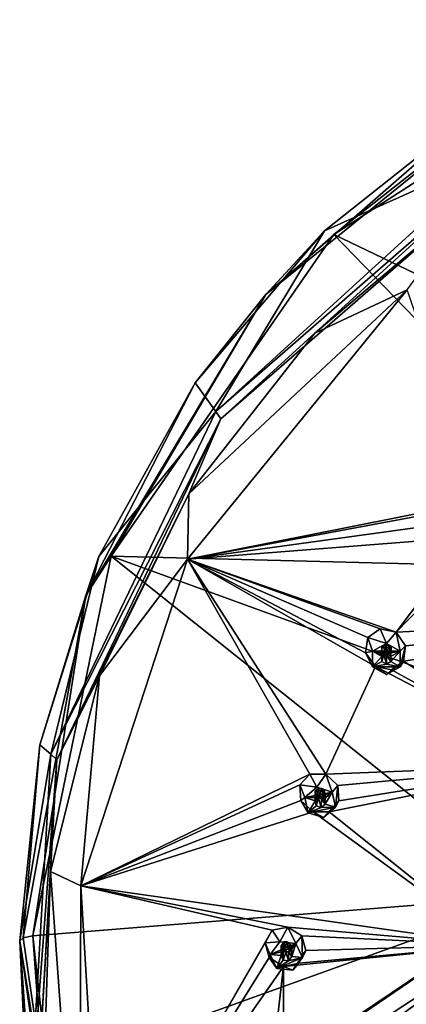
# Model space of a CAD drawing. Header units: millimetres. Extents: x -175 to 175, y 0 to 247.
# Tile 173 of 185: x -48 to -30, y 197 to 243. Entities that reach past the tile are written whole.
import ezdxf

# ---------------------------------------------------------------- set-up
doc = ezdxf.new("R2010")
doc.units = ezdxf.units.MM
doc.header["$LTSCALE"] = 65.185185
for name, color, linetype in [('17', 7, 'CONTINUOUS'), ('18', 7, 'CONTINUOUS'), ('215', 7, 'CONTINUOUS'), ('216', 7, 'CONTINUOUS'), ('217', 7, 'CONTINUOUS'), ('218', 7, 'CONTINUOUS'), ('219', 7, 'CONTINUOUS'), ('220', 7, 'CONTINUOUS'), ('221', 7, 'CONTINUOUS'), ('222', 7, 'CONTINUOUS'), ('223', 7, 'CONTINUOUS'), ('224', 7, 'CONTINUOUS'), ('225', 7, 'CONTINUOUS'), ('226', 7, 'CONTINUOUS'), ('227', 7, 'CONTINUOUS'), ('228', 7, 'CONTINUOUS'), ('229', 7, 'CONTINUOUS'), ('34', 7, 'CONTINUOUS'), ('35', 7, 'CONTINUOUS'), ('408', 7, 'CONTINUOUS'), ('411', 7, 'CONTINUOUS'), ('412', 7, 'CONTINUOUS'), ('54', 7, 'CONTINUOUS'), ('55', 7, 'CONTINUOUS'), ('68', 7, 'CONTINUOUS'), ('90', 7, 'CONTINUOUS')]:
    doc.layers.add(name, color=color, linetype=linetype)

msp = doc.modelspace()

# ---------------------------------------------------------------- linework, layer by layer
at = {"layer": '17', "linetype": 'CONTINUOUS'}
for points in [[(-33.864, 232.956, 16.952), (-18.327, 242.984, 19.639), (-12.218, 222.571, 6.633), (-33.864, 232.956, 16.952)], [(-44.245, 217.949, 12.931), (-33.864, 232.956, 16.952), (-18.719, 217.302, 5.221), (-44.245, 217.949, 12.931)], [(-18.719, 217.302, 5.221), (-33.864, 232.956, 16.952), (-12.218, 222.571, 6.633), (-18.719, 217.302, 5.221)], [(-47.891, 200.246, 8.188), (-44.245, 217.949, 12.931), (-24.435, 202.13, 1.156), (-47.891, 200.246, 8.188)], [(-24.435, 202.13, 1.156), (-44.245, 217.949, 12.931), (-22.962, 210.203, 3.319), (-24.435, 202.13, 1.156)], [(-22.962, 210.203, 3.319), (-44.245, 217.949, 12.931), (-18.719, 217.302, 5.221), (-22.962, 210.203, 3.319)]]:
    msp.add_3dface(points, dxfattribs=at)
at = {"layer": '18', "linetype": 'CONTINUOUS'}
for points in [[(-34.295, 233.134, 17.953), (-26.092, 236.822, 29.646), (-26.945, 238.96, 19.514), (-34.295, 233.134, 17.953)], [(-39.358, 224.707, 26.4), (-26.092, 236.822, 29.646), (-34.295, 233.134, 17.953), (-39.358, 224.707, 26.4)], [(-40.326, 226.035, 16.051), (-39.358, 224.707, 26.4), (-34.295, 233.134, 17.953), (-40.326, 226.035, 16.051)], [(-44.808, 217.936, 13.881), (-39.358, 224.707, 26.4), (-40.326, 226.035, 16.051), (-44.808, 217.936, 13.881)], [(-47.047, 208.712, 22.114), (-39.358, 224.707, 26.4), (-44.808, 217.936, 13.881), (-47.047, 208.712, 22.114)], [(-47.568, 209.147, 11.526), (-47.047, 208.712, 22.114), (-44.808, 217.936, 13.881), (-47.568, 209.147, 11.526)], [(-48.5, 200.008, 9.077), (-47.047, 208.712, 22.114), (-47.568, 209.147, 11.526), (-48.5, 200.008, 9.077)], [(-48.07, 191.105, 17.396), (-47.047, 208.712, 22.114), (-48.5, 200.008, 9.077), (-48.07, 191.105, 17.396)], [(-48.032, 193.515, 7.344), (-48.07, 191.105, 17.396), (-48.5, 200.008, 9.077), (-48.032, 193.515, 7.344)]]:
    msp.add_3dface(points, dxfattribs=at)
at = {"layer": '215', "linetype": 'CONTINUOUS'}
for points in [[(-36.727, 200.51, 24.717), (-37.068, 199.919, 24.461), (-36.379, 199.963, 26.543), (-36.727, 200.51, 24.717)], [(-36.003, 200.654, 25.007), (-36.727, 200.51, 24.717), (-36.379, 199.963, 26.543), (-36.003, 200.654, 25.007)], [(-35.633, 199.887, 26.523), (-36.003, 200.654, 25.007), (-36.379, 199.963, 26.543), (-35.633, 199.887, 26.523)], [(-35.357, 200.241, 25.14), (-36.003, 200.654, 25.007), (-35.633, 199.887, 26.523), (-35.357, 200.241, 25.14)], [(-36.379, 199.963, 26.543), (-37.068, 199.919, 24.461), (-36.82, 199.376, 26.386), (-36.379, 199.963, 26.543)], [(-35.328, 199.225, 26.346), (-35.357, 200.241, 25.14), (-35.633, 199.887, 26.523), (-35.328, 199.225, 26.346)], [(-35.162, 199.554, 25.052), (-35.357, 200.241, 25.14), (-35.328, 199.225, 26.346), (-35.162, 199.554, 25.052)]]:
    msp.add_3dface(points, dxfattribs=at)
at = {"layer": '216', "linetype": 'CONTINUOUS'}
for points in [[(-35.633, 199.887, 26.523), (-36.379, 199.963, 26.543), (-36.82, 199.376, 26.386), (-35.633, 199.887, 26.523)], [(-35.633, 199.887, 26.523), (-36.82, 199.376, 26.386), (-36.175, 199.521, 26.425), (-35.633, 199.887, 26.523)], [(-35.927, 199.496, 26.418), (-35.633, 199.887, 26.523), (-36.175, 199.521, 26.425), (-35.927, 199.496, 26.418)], [(-35.825, 199.275, 26.359), (-35.633, 199.887, 26.523), (-35.927, 199.496, 26.418), (-35.825, 199.275, 26.359)], [(-35.328, 199.225, 26.346), (-35.633, 199.887, 26.523), (-35.825, 199.275, 26.359), (-35.328, 199.225, 26.346)], [(-36.82, 199.376, 26.386), (-36.322, 199.326, 26.373), (-36.175, 199.521, 26.425), (-36.82, 199.376, 26.386)], [(-36.82, 199.376, 26.386), (-36.514, 198.715, 26.209), (-36.322, 199.326, 26.373), (-36.82, 199.376, 26.386)], [(-36.322, 199.326, 26.373), (-36.514, 198.715, 26.209), (-36.221, 199.105, 26.313), (-36.322, 199.326, 26.373)], [(-35.769, 198.639, 26.188), (-35.328, 199.225, 26.346), (-36.514, 198.715, 26.209), (-35.769, 198.639, 26.188)], [(-36.514, 198.715, 26.209), (-35.328, 199.225, 26.346), (-35.972, 199.08, 26.307), (-36.514, 198.715, 26.209)], [(-36.221, 199.105, 26.313), (-36.514, 198.715, 26.209), (-35.972, 199.08, 26.307), (-36.221, 199.105, 26.313)], [(-35.972, 199.08, 26.307), (-35.328, 199.225, 26.346), (-35.825, 199.275, 26.359), (-35.972, 199.08, 26.307)]]:
    msp.add_3dface(points, dxfattribs=at)
at = {"layer": '217', "linetype": 'CONTINUOUS'}
for points in [[(-36.175, 199.521, 26.425), (-36.322, 199.326, 26.373), (-36.178, 199.958, 24.79), (-36.175, 199.521, 26.425)], [(-36.322, 199.326, 26.373), (-36.322, 199.775, 24.697), (-36.178, 199.958, 24.79), (-36.322, 199.326, 26.373)], [(-36.047, 199.967, 24.838), (-36.175, 199.521, 26.425), (-36.178, 199.958, 24.79), (-36.047, 199.967, 24.838)], [(-35.927, 199.496, 26.418), (-36.175, 199.521, 26.425), (-36.047, 199.967, 24.838), (-35.927, 199.496, 26.418)], [(-35.923, 199.909, 24.868), (-35.927, 199.496, 26.418), (-36.047, 199.967, 24.838), (-35.923, 199.909, 24.868)], [(-35.825, 199.68, 24.85), (-35.927, 199.496, 26.418), (-35.923, 199.909, 24.868), (-35.825, 199.68, 24.85)], [(-35.825, 199.275, 26.359), (-35.927, 199.496, 26.418), (-35.825, 199.68, 24.85), (-35.825, 199.275, 26.359)]]:
    msp.add_3dface(points, dxfattribs=at)
at = {"layer": '218', "linetype": 'CONTINUOUS'}
for points in [[(-37.068, 199.919, 24.461), (-36.867, 199.225, 24.373), (-36.82, 199.376, 26.386), (-37.068, 199.919, 24.461)], [(-36.82, 199.376, 26.386), (-36.867, 199.225, 24.373), (-36.514, 198.715, 26.209), (-36.82, 199.376, 26.386)], [(-35.496, 198.968, 24.799), (-35.162, 199.554, 25.052), (-35.769, 198.639, 26.188), (-35.496, 198.968, 24.799)], [(-35.162, 199.554, 25.052), (-35.328, 199.225, 26.346), (-35.769, 198.639, 26.188), (-35.162, 199.554, 25.052)], [(-36.867, 199.225, 24.373), (-36.204, 198.814, 24.514), (-36.514, 198.715, 26.209), (-36.867, 199.225, 24.373)], [(-36.204, 198.814, 24.514), (-35.496, 198.968, 24.799), (-35.769, 198.639, 26.188), (-36.204, 198.814, 24.514)], [(-36.204, 198.814, 24.514), (-35.769, 198.639, 26.188), (-36.514, 198.715, 26.209), (-36.204, 198.814, 24.514)]]:
    msp.add_3dface(points, dxfattribs=at)
at = {"layer": '219', "linetype": 'CONTINUOUS'}
for points in [[(-36.322, 199.326, 26.373), (-36.221, 199.105, 26.313), (-36.322, 199.775, 24.697), (-36.322, 199.326, 26.373)], [(-36.322, 199.775, 24.697), (-36.221, 199.105, 26.313), (-36.223, 199.545, 24.679), (-36.322, 199.775, 24.697)], [(-36.223, 199.545, 24.679), (-36.221, 199.105, 26.313), (-36.099, 199.487, 24.709), (-36.223, 199.545, 24.679)], [(-36.221, 199.105, 26.313), (-35.972, 199.08, 26.307), (-36.099, 199.487, 24.709), (-36.221, 199.105, 26.313)], [(-36.099, 199.487, 24.709), (-35.972, 199.08, 26.307), (-35.968, 199.497, 24.758), (-36.099, 199.487, 24.709)], [(-35.972, 199.08, 26.307), (-35.825, 199.275, 26.359), (-35.968, 199.497, 24.758), (-35.972, 199.08, 26.307)], [(-35.825, 199.275, 26.359), (-35.825, 199.68, 24.85), (-35.968, 199.497, 24.758), (-35.825, 199.275, 26.359)]]:
    msp.add_3dface(points, dxfattribs=at)
at = {"layer": '220', "linetype": 'CONTINUOUS'}
for points in [[(-34.982, 207.79, 26.668), (-35.448, 207.281, 26.434), (-34.653, 207.174, 28.475), (-34.982, 207.79, 26.668)], [(-34.23, 207.784, 26.917), (-34.982, 207.79, 26.668), (-34.653, 207.174, 28.475), (-34.23, 207.784, 26.917)], [(-33.94, 206.95, 28.415), (-34.23, 207.784, 26.917), (-34.653, 207.174, 28.475), (-33.94, 206.95, 28.415)], [(-33.674, 207.249, 27.018), (-34.23, 207.784, 26.917), (-33.94, 206.95, 28.415), (-33.674, 207.249, 27.018)], [(-34.653, 207.174, 28.475), (-35.448, 207.281, 26.434), (-35.21, 206.689, 28.346), (-34.653, 207.174, 28.475)], [(-33.784, 206.241, 28.226), (-33.674, 207.249, 27.018), (-33.94, 206.95, 28.415), (-33.784, 206.241, 28.226)], [(-33.625, 206.537, 26.923), (-33.674, 207.249, 27.018), (-33.784, 206.241, 28.226), (-33.625, 206.537, 26.923)]]:
    msp.add_3dface(points, dxfattribs=at)
at = {"layer": '221', "linetype": 'CONTINUOUS'}
for points in [[(-33.94, 206.95, 28.415), (-34.653, 207.174, 28.475), (-35.21, 206.689, 28.346), (-33.94, 206.95, 28.415)], [(-33.94, 206.95, 28.415), (-35.21, 206.689, 28.346), (-34.549, 206.701, 28.349), (-33.94, 206.95, 28.415)], [(-34.311, 206.627, 28.329), (-33.94, 206.95, 28.415), (-34.549, 206.701, 28.349), (-34.311, 206.627, 28.329)], [(-34.259, 206.391, 28.266), (-33.94, 206.95, 28.415), (-34.311, 206.627, 28.329), (-34.259, 206.391, 28.266)], [(-33.784, 206.241, 28.226), (-33.94, 206.95, 28.415), (-34.259, 206.391, 28.266), (-33.784, 206.241, 28.226)], [(-35.21, 206.689, 28.346), (-34.735, 206.54, 28.306), (-34.549, 206.701, 28.349), (-35.21, 206.689, 28.346)], [(-35.21, 206.689, 28.346), (-35.054, 205.981, 28.156), (-34.735, 206.54, 28.306), (-35.21, 206.689, 28.346)], [(-34.735, 206.54, 28.306), (-35.054, 205.981, 28.156), (-34.683, 206.304, 28.242), (-34.735, 206.54, 28.306)], [(-34.683, 206.304, 28.242), (-35.054, 205.981, 28.156), (-34.445, 206.229, 28.222), (-34.683, 206.304, 28.242)], [(-34.445, 206.229, 28.222), (-33.784, 206.241, 28.226), (-34.259, 206.391, 28.266), (-34.445, 206.229, 28.222)], [(-34.341, 205.757, 28.096), (-33.784, 206.241, 28.226), (-35.054, 205.981, 28.156), (-34.341, 205.757, 28.096)], [(-35.054, 205.981, 28.156), (-33.784, 206.241, 28.226), (-34.445, 206.229, 28.222), (-35.054, 205.981, 28.156)]]:
    msp.add_3dface(points, dxfattribs=at)
at = {"layer": '222', "linetype": 'CONTINUOUS'}
for points in [[(-34.549, 206.701, 28.349), (-34.735, 206.54, 28.306), (-34.552, 207.139, 26.714), (-34.549, 206.701, 28.349)], [(-34.735, 206.54, 28.306), (-34.735, 206.989, 26.63), (-34.552, 207.139, 26.714), (-34.735, 206.54, 28.306)], [(-34.419, 207.121, 26.755), (-34.549, 206.701, 28.349), (-34.552, 207.139, 26.714), (-34.419, 207.121, 26.755)], [(-34.311, 206.627, 28.329), (-34.549, 206.701, 28.349), (-34.419, 207.121, 26.755), (-34.311, 206.627, 28.329)], [(-34.308, 207.039, 26.779), (-34.311, 206.627, 28.329), (-34.419, 207.121, 26.755), (-34.308, 207.039, 26.779)], [(-34.259, 206.795, 26.757), (-34.311, 206.627, 28.329), (-34.308, 207.039, 26.779), (-34.259, 206.795, 26.757)], [(-34.259, 206.391, 28.266), (-34.311, 206.627, 28.329), (-34.259, 206.795, 26.757), (-34.259, 206.391, 28.266)]]:
    msp.add_3dface(points, dxfattribs=at)
at = {"layer": '223', "linetype": 'CONTINUOUS'}
for points in [[(-35.448, 207.281, 26.434), (-35.395, 206.561, 26.339), (-35.21, 206.689, 28.346), (-35.448, 207.281, 26.434)], [(-35.21, 206.689, 28.346), (-35.395, 206.561, 26.339), (-35.054, 205.981, 28.156), (-35.21, 206.689, 28.346)], [(-35.395, 206.561, 26.339), (-34.821, 206.025, 26.446), (-35.054, 205.981, 28.156), (-35.395, 206.561, 26.339)], [(-34.083, 206.032, 26.692), (-33.625, 206.537, 26.923), (-34.341, 205.757, 28.096), (-34.083, 206.032, 26.692)], [(-33.625, 206.537, 26.923), (-33.784, 206.241, 28.226), (-34.341, 205.757, 28.096), (-33.625, 206.537, 26.923)], [(-34.821, 206.025, 26.446), (-34.341, 205.757, 28.096), (-35.054, 205.981, 28.156), (-34.821, 206.025, 26.446)], [(-34.821, 206.025, 26.446), (-34.083, 206.032, 26.692), (-34.341, 205.757, 28.096), (-34.821, 206.025, 26.446)]]:
    msp.add_3dface(points, dxfattribs=at)
at = {"layer": '224', "linetype": 'CONTINUOUS'}
for points in [[(-34.735, 206.54, 28.306), (-34.683, 206.304, 28.242), (-34.735, 206.989, 26.63), (-34.735, 206.54, 28.306)], [(-34.735, 206.989, 26.63), (-34.683, 206.304, 28.242), (-34.685, 206.744, 26.608), (-34.735, 206.989, 26.63)], [(-34.685, 206.744, 26.608), (-34.683, 206.304, 28.242), (-34.574, 206.662, 26.632), (-34.685, 206.744, 26.608)], [(-34.259, 206.391, 28.266), (-34.259, 206.795, 26.757), (-34.441, 206.645, 26.673), (-34.259, 206.391, 28.266)], [(-34.683, 206.304, 28.242), (-34.445, 206.229, 28.222), (-34.574, 206.662, 26.632), (-34.683, 206.304, 28.242)], [(-34.574, 206.662, 26.632), (-34.445, 206.229, 28.222), (-34.441, 206.645, 26.673), (-34.574, 206.662, 26.632)], [(-34.445, 206.229, 28.222), (-34.259, 206.391, 28.266), (-34.441, 206.645, 26.673), (-34.445, 206.229, 28.222)]]:
    msp.add_3dface(points, dxfattribs=at)
at = {"layer": '225', "linetype": 'CONTINUOUS'}
for points in [[(-31.708, 214.561, 28.482), (-32.279, 214.157, 28.276), (-31.413, 213.881, 30.273), (-31.708, 214.561, 28.482)], [(-30.96, 214.402, 28.691), (-31.708, 214.561, 28.482), (-31.413, 213.881, 30.273), (-30.96, 214.402, 28.691)], [(-31.413, 213.881, 30.273), (-32.279, 214.157, 28.276), (-32.062, 213.519, 30.176), (-31.413, 213.881, 30.273)], [(-30.763, 213.519, 30.176), (-30.96, 214.402, 28.691), (-31.413, 213.881, 30.273), (-30.763, 213.519, 30.176)], [(-30.518, 213.766, 28.764), (-30.96, 214.402, 28.691), (-30.763, 213.519, 30.176), (-30.518, 213.766, 28.764)], [(-30.619, 213.059, 28.67), (-30.518, 213.766, 28.764), (-30.763, 212.794, 29.981), (-30.619, 213.059, 28.67)], [(-30.763, 212.794, 29.981), (-30.518, 213.766, 28.764), (-30.763, 213.519, 30.176), (-30.763, 212.794, 29.981)]]:
    msp.add_3dface(points, dxfattribs=at)
at = {"layer": '226', "linetype": 'CONTINUOUS'}
for points in [[(-30.763, 213.519, 30.176), (-31.413, 213.881, 30.273), (-32.062, 213.519, 30.176), (-30.763, 213.519, 30.176)], [(-30.763, 213.519, 30.176), (-32.062, 213.519, 30.176), (-31.413, 213.398, 30.143), (-30.763, 213.519, 30.176)], [(-32.062, 213.519, 30.176), (-32.062, 212.794, 29.981), (-31.629, 213.277, 30.111), (-32.062, 213.519, 30.176)], [(-32.062, 213.519, 30.176), (-31.629, 213.277, 30.111), (-31.413, 213.398, 30.143), (-32.062, 213.519, 30.176)], [(-31.629, 213.277, 30.111), (-32.062, 212.794, 29.981), (-31.629, 213.036, 30.046), (-31.629, 213.277, 30.111)], [(-31.196, 213.277, 30.111), (-30.763, 213.519, 30.176), (-31.413, 213.398, 30.143), (-31.196, 213.277, 30.111)], [(-30.763, 212.794, 29.981), (-30.763, 213.519, 30.176), (-31.196, 213.036, 30.046), (-30.763, 212.794, 29.981)], [(-31.196, 213.036, 30.046), (-30.763, 213.519, 30.176), (-31.196, 213.277, 30.111), (-31.196, 213.036, 30.046)], [(-31.629, 213.036, 30.046), (-32.062, 212.794, 29.981), (-31.413, 212.915, 30.014), (-31.629, 213.036, 30.046)], [(-32.062, 212.794, 29.981), (-30.763, 212.794, 29.981), (-31.413, 212.915, 30.014), (-32.062, 212.794, 29.981)], [(-31.413, 212.432, 29.884), (-30.763, 212.794, 29.981), (-32.062, 212.794, 29.981), (-31.413, 212.432, 29.884)], [(-31.413, 212.915, 30.014), (-30.763, 212.794, 29.981), (-31.196, 213.036, 30.046), (-31.413, 212.915, 30.014)]]:
    msp.add_3dface(points, dxfattribs=at)
at = {"layer": '227', "linetype": 'CONTINUOUS'}
for points in [[(-31.413, 213.398, 30.143), (-31.629, 213.277, 30.111), (-31.416, 213.836, 28.508), (-31.413, 213.398, 30.143)], [(-31.629, 213.277, 30.111), (-31.629, 213.726, 28.435), (-31.416, 213.836, 28.508), (-31.629, 213.277, 30.111)], [(-31.287, 213.792, 28.542), (-31.413, 213.398, 30.143), (-31.416, 213.836, 28.508), (-31.287, 213.792, 28.542)], [(-31.196, 213.277, 30.111), (-31.413, 213.398, 30.143), (-31.287, 213.792, 28.542), (-31.196, 213.277, 30.111)], [(-31.194, 213.689, 28.561), (-31.196, 213.277, 30.111), (-31.287, 213.792, 28.542), (-31.194, 213.689, 28.561)], [(-31.196, 213.44, 28.537), (-31.196, 213.277, 30.111), (-31.194, 213.689, 28.561), (-31.196, 213.44, 28.537)], [(-31.196, 213.036, 30.046), (-31.196, 213.277, 30.111), (-31.196, 213.44, 28.537), (-31.196, 213.036, 30.046)]]:
    msp.add_3dface(points, dxfattribs=at)
at = {"layer": '228', "linetype": 'CONTINUOUS'}
for points in [[(-32.279, 214.157, 28.276), (-32.377, 213.441, 28.182), (-32.062, 213.519, 30.176), (-32.279, 214.157, 28.276)], [(-32.062, 213.519, 30.176), (-32.377, 213.441, 28.182), (-32.062, 212.794, 29.981), (-32.062, 213.519, 30.176)], [(-32.377, 213.441, 28.182), (-31.918, 212.801, 28.261), (-32.062, 212.794, 29.981), (-32.377, 213.441, 28.182)], [(-31.918, 212.801, 28.261), (-31.413, 212.432, 29.884), (-32.062, 212.794, 29.981), (-31.918, 212.801, 28.261)], [(-31.918, 212.801, 28.261), (-31.18, 212.658, 28.467), (-31.413, 212.432, 29.884), (-31.918, 212.801, 28.261)], [(-31.18, 212.658, 28.467), (-30.619, 213.059, 28.67), (-31.413, 212.432, 29.884), (-31.18, 212.658, 28.467)], [(-30.619, 213.059, 28.67), (-30.763, 212.794, 29.981), (-31.413, 212.432, 29.884), (-30.619, 213.059, 28.67)]]:
    msp.add_3dface(points, dxfattribs=at)
at = {"layer": '229', "linetype": 'CONTINUOUS'}
for points in [[(-31.629, 213.726, 28.435), (-31.629, 213.036, 30.046), (-31.631, 213.477, 28.412), (-31.629, 213.726, 28.435)], [(-31.629, 213.277, 30.111), (-31.629, 213.036, 30.046), (-31.629, 213.726, 28.435), (-31.629, 213.277, 30.111)], [(-31.631, 213.477, 28.412), (-31.629, 213.036, 30.046), (-31.537, 213.374, 28.43), (-31.631, 213.477, 28.412)], [(-31.629, 213.036, 30.046), (-31.413, 212.915, 30.014), (-31.537, 213.374, 28.43), (-31.629, 213.036, 30.046)], [(-31.537, 213.374, 28.43), (-31.413, 212.915, 30.014), (-31.409, 213.33, 28.465), (-31.537, 213.374, 28.43)], [(-31.413, 212.915, 30.014), (-31.196, 213.036, 30.046), (-31.409, 213.33, 28.465), (-31.413, 212.915, 30.014)], [(-31.196, 213.036, 30.046), (-31.196, 213.44, 28.537), (-31.409, 213.33, 28.465), (-31.196, 213.036, 30.046)]]:
    msp.add_3dface(points, dxfattribs=at)
at = {"layer": '34', "linetype": 'CONTINUOUS'}
for points in [[(-34.747, 228.356, 28.413), (-30.448, 230.379, 28.955), (-27.421, 234.537, 30.069), (-34.747, 228.356, 28.413)], [(-40.679, 217.817, 25.589), (-30.448, 230.379, 28.955), (-40.615, 220.864, 26.405), (-40.679, 217.817, 25.589)], [(-40.615, 220.864, 26.405), (-30.448, 230.379, 28.955), (-34.747, 228.356, 28.413), (-40.615, 220.864, 26.405)], [(-44.781, 212.374, 24.13), (-40.679, 217.817, 25.589), (-40.615, 220.864, 26.405), (-44.781, 212.374, 24.13)], [(-45.647, 202.571, 21.504), (-40.679, 217.817, 25.589), (-44.781, 212.374, 24.13), (-45.647, 202.571, 21.504)], [(-47.069, 203.242, 21.683), (-45.647, 202.571, 21.504), (-44.781, 212.374, 24.13), (-47.069, 203.242, 21.683)], [(-47.383, 193.851, 19.167), (-45.71, 184.596, 16.687), (-47.069, 203.242, 21.683), (-47.383, 193.851, 19.167)], [(-45.71, 184.596, 16.687), (-45.647, 202.571, 21.504), (-47.069, 203.242, 21.683), (-45.71, 184.596, 16.687)], [(-44.707, 186.613, 17.228), (-45.647, 202.571, 21.504), (-45.71, 184.596, 16.687), (-44.707, 186.613, 17.228)]]:
    msp.add_3dface(points, dxfattribs=at)
at = {"layer": '35', "linetype": 'CONTINUOUS'}
for points in [[(-47.891, 200.246, 8.188), (-24.435, 202.13, 1.156), (-47.42, 193.836, 6.474), (-47.891, 200.246, 8.188)], [(-24.435, 202.13, 1.156), (-46.041, 187.552, 4.791), (-47.42, 193.836, 6.474), (-24.435, 202.13, 1.156)], [(-46.041, 187.552, 4.791), (-24.435, 202.13, 1.156), (-46.019, 187.479, 4.771), (-46.041, 187.552, 4.791)], [(-46.019, 187.479, 4.771), (-24.435, 202.13, 1.156), (-45.997, 187.406, 4.752), (-46.019, 187.479, 4.771)], [(-45.997, 187.406, 4.752), (-24.435, 202.13, 1.156), (-34.825, 188.717, 1.105), (-45.997, 187.406, 4.752)], [(-34.825, 188.717, 1.105), (-24.435, 202.13, 1.156), (-23.367, 189.766, -1.541), (-34.825, 188.717, 1.105)]]:
    msp.add_3dface(points, dxfattribs=at)
at = {"layer": '408', "linetype": 'CONTINUOUS'}
for points in [[(-31.196, 213.44, 28.537), (-31.629, 213.726, 28.435), (-31.631, 213.477, 28.412), (-31.196, 213.44, 28.537)], [(-31.629, 213.726, 28.435), (-31.194, 213.689, 28.561), (-31.416, 213.836, 28.508), (-31.629, 213.726, 28.435)], [(-31.629, 213.726, 28.435), (-31.196, 213.44, 28.537), (-31.194, 213.689, 28.561), (-31.629, 213.726, 28.435)], [(-31.194, 213.689, 28.561), (-31.287, 213.792, 28.542), (-31.416, 213.836, 28.508), (-31.194, 213.689, 28.561)], [(-31.196, 213.44, 28.537), (-31.631, 213.477, 28.412), (-31.409, 213.33, 28.465), (-31.196, 213.44, 28.537)], [(-31.631, 213.477, 28.412), (-31.537, 213.374, 28.43), (-31.409, 213.33, 28.465), (-31.631, 213.477, 28.412)]]:
    msp.add_3dface(points, dxfattribs=at)
at = {"layer": '411', "linetype": 'CONTINUOUS'}
for points in [[(-34.735, 206.989, 26.63), (-34.308, 207.039, 26.779), (-34.552, 207.139, 26.714), (-34.735, 206.989, 26.63)], [(-34.735, 206.989, 26.63), (-34.259, 206.795, 26.757), (-34.308, 207.039, 26.779), (-34.735, 206.989, 26.63)], [(-34.259, 206.795, 26.757), (-34.735, 206.989, 26.63), (-34.685, 206.744, 26.608), (-34.259, 206.795, 26.757)], [(-34.259, 206.795, 26.757), (-34.685, 206.744, 26.608), (-34.441, 206.645, 26.673), (-34.259, 206.795, 26.757)], [(-34.685, 206.744, 26.608), (-34.574, 206.662, 26.632), (-34.441, 206.645, 26.673), (-34.685, 206.744, 26.608)], [(-34.308, 207.039, 26.779), (-34.419, 207.121, 26.755), (-34.552, 207.139, 26.714), (-34.308, 207.039, 26.779)]]:
    msp.add_3dface(points, dxfattribs=at)
at = {"layer": '412', "linetype": 'CONTINUOUS'}
for points in [[(-36.322, 199.775, 24.697), (-35.923, 199.909, 24.868), (-36.178, 199.958, 24.79), (-36.322, 199.775, 24.697)], [(-36.322, 199.775, 24.697), (-35.825, 199.68, 24.85), (-35.923, 199.909, 24.868), (-36.322, 199.775, 24.697)], [(-35.923, 199.909, 24.868), (-36.047, 199.967, 24.838), (-36.178, 199.958, 24.79), (-35.923, 199.909, 24.868)], [(-35.825, 199.68, 24.85), (-36.322, 199.775, 24.697), (-36.223, 199.545, 24.679), (-35.825, 199.68, 24.85)], [(-35.825, 199.68, 24.85), (-36.223, 199.545, 24.679), (-35.968, 199.497, 24.758), (-35.825, 199.68, 24.85)], [(-36.223, 199.545, 24.679), (-36.099, 199.487, 24.709), (-35.968, 199.497, 24.758), (-36.223, 199.545, 24.679)]]:
    msp.add_3dface(points, dxfattribs=at)
at = {"layer": '54', "linetype": 'CONTINUOUS'}
for points in [[(-18.327, 242.984, 19.639), (-33.864, 232.956, 16.952), (-24.167, 240.583, 19.378), (-18.327, 242.984, 19.639)], [(-33.864, 232.956, 16.952), (-37.026, 230.161, 16.585), (-24.167, 240.583, 19.378), (-33.864, 232.956, 16.952)], [(-37.026, 230.161, 16.585), (-26.945, 238.96, 19.514), (-24.167, 240.583, 19.378), (-37.026, 230.161, 16.585)], [(-34.295, 233.134, 17.953), (-26.945, 238.96, 19.514), (-37.026, 230.161, 16.585), (-34.295, 233.134, 17.953)], [(-33.864, 232.956, 16.952), (-44.245, 217.949, 12.931), (-37.026, 230.161, 16.585), (-33.864, 232.956, 16.952)], [(-40.326, 226.035, 16.051), (-34.295, 233.134, 17.953), (-37.026, 230.161, 16.585), (-40.326, 226.035, 16.051)], [(-44.245, 217.949, 12.931), (-45.419, 216.119, 12.822), (-37.026, 230.161, 16.585), (-44.245, 217.949, 12.931)], [(-45.419, 216.119, 12.822), (-40.326, 226.035, 16.051), (-37.026, 230.161, 16.585), (-45.419, 216.119, 12.822)], [(-44.808, 217.936, 13.881), (-40.326, 226.035, 16.051), (-45.419, 216.119, 12.822), (-44.808, 217.936, 13.881)], [(-44.245, 217.949, 12.931), (-47.891, 200.246, 8.188), (-45.419, 216.119, 12.822), (-44.245, 217.949, 12.931)], [(-47.568, 209.147, 11.526), (-44.808, 217.936, 13.881), (-45.419, 216.119, 12.822), (-47.568, 209.147, 11.526)], [(-47.891, 200.246, 8.188), (-48.334, 200.151, 8.544), (-45.419, 216.119, 12.822), (-47.891, 200.246, 8.188)], [(-48.334, 200.151, 8.544), (-47.568, 209.147, 11.526), (-45.419, 216.119, 12.822), (-48.334, 200.151, 8.544)], [(-48.5, 200.008, 9.077), (-47.568, 209.147, 11.526), (-48.334, 200.151, 8.544), (-48.5, 200.008, 9.077)]]:
    msp.add_3dface(points, dxfattribs=at)
at = {"layer": '55', "linetype": 'CONTINUOUS'}
for points in [[(-48.5, 200.008, 9.077), (-48.334, 200.151, 8.544), (-46.475, 187.337, 5.114), (-48.5, 200.008, 9.077)], [(-46.638, 187.148, 5.64), (-48.032, 193.515, 7.344), (-48.5, 200.008, 9.077), (-46.638, 187.148, 5.64)], [(-46.638, 187.148, 5.64), (-48.5, 200.008, 9.077), (-46.475, 187.337, 5.114), (-46.638, 187.148, 5.64)], [(-48.334, 200.151, 8.544), (-47.891, 200.246, 8.188), (-46.475, 187.337, 5.114), (-48.334, 200.151, 8.544)], [(-47.891, 200.246, 8.188), (-47.42, 193.836, 6.474), (-46.475, 187.337, 5.114), (-47.891, 200.246, 8.188)]]:
    msp.add_3dface(points, dxfattribs=at)
at = {"layer": '68', "linetype": 'CONTINUOUS'}
for points in [[(-26.092, 236.822, 29.646), (-39.358, 224.707, 26.4), (-25.934, 236.401, 30.265), (-26.092, 236.822, 29.646)], [(-39.358, 224.707, 26.4), (-39.12, 224.358, 27.038), (-25.934, 236.401, 30.265), (-39.358, 224.707, 26.4)], [(-39.12, 224.358, 27.038), (-27.421, 234.537, 30.069), (-25.934, 236.401, 30.265), (-39.12, 224.358, 27.038)], [(-34.747, 228.356, 28.413), (-27.421, 234.537, 30.069), (-39.12, 224.358, 27.038), (-34.747, 228.356, 28.413)], [(-40.615, 220.864, 26.405), (-34.747, 228.356, 28.413), (-39.12, 224.358, 27.038), (-40.615, 220.864, 26.405)], [(-39.358, 224.707, 26.4), (-47.047, 208.712, 22.114), (-39.12, 224.358, 27.038), (-39.358, 224.707, 26.4)], [(-47.047, 208.712, 22.114), (-46.763, 208.46, 22.779), (-39.12, 224.358, 27.038), (-47.047, 208.712, 22.114)], [(-46.763, 208.46, 22.779), (-40.615, 220.864, 26.405), (-39.12, 224.358, 27.038), (-46.763, 208.46, 22.779)], [(-44.781, 212.374, 24.13), (-40.615, 220.864, 26.405), (-46.763, 208.46, 22.779), (-44.781, 212.374, 24.13)], [(-47.069, 203.242, 21.683), (-44.781, 212.374, 24.13), (-46.763, 208.46, 22.779), (-47.069, 203.242, 21.683)], [(-47.047, 208.712, 22.114), (-48.07, 191.105, 17.396), (-46.763, 208.46, 22.779), (-47.047, 208.712, 22.114)], [(-48.07, 191.105, 17.396), (-47.779, 190.959, 18.089), (-46.763, 208.46, 22.779), (-48.07, 191.105, 17.396)], [(-47.779, 190.959, 18.089), (-47.069, 203.242, 21.683), (-46.763, 208.46, 22.779), (-47.779, 190.959, 18.089)], [(-47.383, 193.851, 19.167), (-47.069, 203.242, 21.683), (-47.779, 190.959, 18.089), (-47.383, 193.851, 19.167)]]:
    msp.add_3dface(points, dxfattribs=at)
at = {"layer": '90', "linetype": 'CONTINUOUS'}
for points in [[(-30.448, 230.379, 28.955), (-40.679, 217.817, 25.589), (-27.048, 220.526, 30.081), (-30.448, 230.379, 28.955)], [(-27.048, 220.526, 30.081), (-40.679, 217.817, 25.589), (-27.699, 220.246, 29.908), (-27.048, 220.526, 30.081)], [(-27.699, 220.246, 29.908), (-40.679, 217.817, 25.589), (-27.944, 219.565, 29.823), (-27.699, 220.246, 29.908)], [(-27.944, 219.565, 29.823), (-40.679, 217.817, 25.589), (-27.619, 218.845, 29.881), (-27.944, 219.565, 29.823)], [(-40.679, 217.817, 25.589), (-30.96, 214.402, 28.691), (-27.619, 218.845, 29.881), (-40.679, 217.817, 25.589)], [(-27.619, 218.845, 29.881), (-30.96, 214.402, 28.691), (-26.915, 218.556, 30.048), (-27.619, 218.845, 29.881)], [(-30.96, 214.402, 28.691), (-17.165, 215.09, 31.83), (-26.915, 218.556, 30.048), (-30.96, 214.402, 28.691)], [(-40.679, 217.817, 25.589), (-45.647, 202.571, 21.504), (-34.982, 207.79, 26.668), (-40.679, 217.817, 25.589)], [(-34.23, 207.784, 26.917), (-40.679, 217.817, 25.589), (-34.982, 207.79, 26.668), (-34.23, 207.784, 26.917)], [(-40.679, 217.817, 25.589), (-34.23, 207.784, 26.917), (-31.918, 212.801, 28.261), (-40.679, 217.817, 25.589)], [(-30.96, 214.402, 28.691), (-40.679, 217.817, 25.589), (-31.708, 214.561, 28.482), (-30.96, 214.402, 28.691)], [(-31.708, 214.561, 28.482), (-40.679, 217.817, 25.589), (-32.279, 214.157, 28.276), (-31.708, 214.561, 28.482)], [(-32.279, 214.157, 28.276), (-40.679, 217.817, 25.589), (-32.377, 213.441, 28.182), (-32.279, 214.157, 28.276)], [(-32.377, 213.441, 28.182), (-40.679, 217.817, 25.589), (-31.918, 212.801, 28.261), (-32.377, 213.441, 28.182)], [(-30.518, 213.766, 28.764), (-17.165, 215.09, 31.83), (-30.96, 214.402, 28.691), (-30.518, 213.766, 28.764)], [(-23.127, 208.227, 29.991), (-17.165, 215.09, 31.83), (-30.619, 213.059, 28.67), (-23.127, 208.227, 29.991)], [(-30.619, 213.059, 28.67), (-17.165, 215.09, 31.83), (-30.518, 213.766, 28.764), (-30.619, 213.059, 28.67)], [(-34.23, 207.784, 26.917), (-23.127, 208.227, 29.991), (-31.918, 212.801, 28.261), (-34.23, 207.784, 26.917)], [(-31.918, 212.801, 28.261), (-23.127, 208.227, 29.991), (-31.18, 212.658, 28.467), (-31.918, 212.801, 28.261)], [(-23.127, 208.227, 29.991), (-30.619, 213.059, 28.67), (-31.18, 212.658, 28.467), (-23.127, 208.227, 29.991)], [(-33.674, 207.249, 27.018), (-23.127, 208.227, 29.991), (-34.23, 207.784, 26.917), (-33.674, 207.249, 27.018)], [(-26.299, 199.809, 27.735), (-23.127, 208.227, 29.991), (-34.083, 206.032, 26.692), (-26.299, 199.809, 27.735)], [(-23.127, 208.227, 29.991), (-33.625, 206.537, 26.923), (-34.083, 206.032, 26.692), (-23.127, 208.227, 29.991)], [(-33.625, 206.537, 26.923), (-23.127, 208.227, 29.991), (-33.674, 207.249, 27.018), (-33.625, 206.537, 26.923)], [(-34.982, 207.79, 26.668), (-45.647, 202.571, 21.504), (-35.448, 207.281, 26.434), (-34.982, 207.79, 26.668)], [(-35.448, 207.281, 26.434), (-45.647, 202.571, 21.504), (-35.395, 206.561, 26.339), (-35.448, 207.281, 26.434)], [(-35.395, 206.561, 26.339), (-45.647, 202.571, 21.504), (-34.821, 206.025, 26.446), (-35.395, 206.561, 26.339)], [(-45.647, 202.571, 21.504), (-26.299, 199.809, 27.735), (-34.821, 206.025, 26.446), (-45.647, 202.571, 21.504)], [(-34.821, 206.025, 26.446), (-26.299, 199.809, 27.735), (-34.083, 206.032, 26.692), (-34.821, 206.025, 26.446)], [(-45.647, 202.571, 21.504), (-44.707, 186.613, 17.228), (-36.727, 200.51, 24.717), (-45.647, 202.571, 21.504)], [(-26.299, 199.809, 27.735), (-45.647, 202.571, 21.504), (-36.003, 200.654, 25.007), (-26.299, 199.809, 27.735)], [(-36.003, 200.654, 25.007), (-45.647, 202.571, 21.504), (-36.727, 200.51, 24.717), (-36.003, 200.654, 25.007)], [(-36.727, 200.51, 24.717), (-44.707, 186.613, 17.228), (-37.068, 199.919, 24.461), (-36.727, 200.51, 24.717)], [(-35.357, 200.241, 25.14), (-26.299, 199.809, 27.735), (-36.003, 200.654, 25.007), (-35.357, 200.241, 25.14)], [(-37.068, 199.919, 24.461), (-44.707, 186.613, 17.228), (-36.867, 199.225, 24.373), (-37.068, 199.919, 24.461)], [(-35.162, 199.554, 25.052), (-26.299, 199.809, 27.735), (-35.357, 200.241, 25.14), (-35.162, 199.554, 25.052)], [(-35.496, 193.047, 23.213), (-26.299, 199.809, 27.735), (-36.204, 193.323, 23.042), (-35.496, 193.047, 23.213)], [(-36.204, 193.323, 23.042), (-26.299, 199.809, 27.735), (-36.204, 198.814, 24.514), (-36.204, 193.323, 23.042)], [(-36.204, 198.814, 24.514), (-26.299, 199.809, 27.735), (-35.496, 198.968, 24.799), (-36.204, 198.814, 24.514)], [(-35.162, 192.414, 23.138), (-26.299, 199.809, 27.735), (-35.496, 193.047, 23.213), (-35.162, 192.414, 23.138)], [(-26.299, 199.809, 27.735), (-35.162, 199.554, 25.052), (-35.496, 198.968, 24.799), (-26.299, 199.809, 27.735)], [(-26.299, 190.851, 25.335), (-26.299, 199.809, 27.735), (-35.357, 191.775, 22.872), (-26.299, 190.851, 25.335)], [(-26.299, 199.809, 27.735), (-35.162, 192.414, 23.138), (-35.357, 191.775, 22.872), (-26.299, 199.809, 27.735)], [(-36.867, 199.225, 24.373), (-44.707, 186.613, 17.228), (-36.204, 198.814, 24.514), (-36.867, 199.225, 24.373)], [(-44.707, 186.613, 17.228), (-36.867, 193.038, 22.715), (-36.204, 198.814, 24.514), (-44.707, 186.613, 17.228)], [(-36.867, 193.038, 22.715), (-36.204, 193.323, 23.042), (-36.204, 198.814, 24.514), (-36.867, 193.038, 22.715)]]:
    msp.add_3dface(points, dxfattribs=at)

doc.saveas('drawing.dxf')
